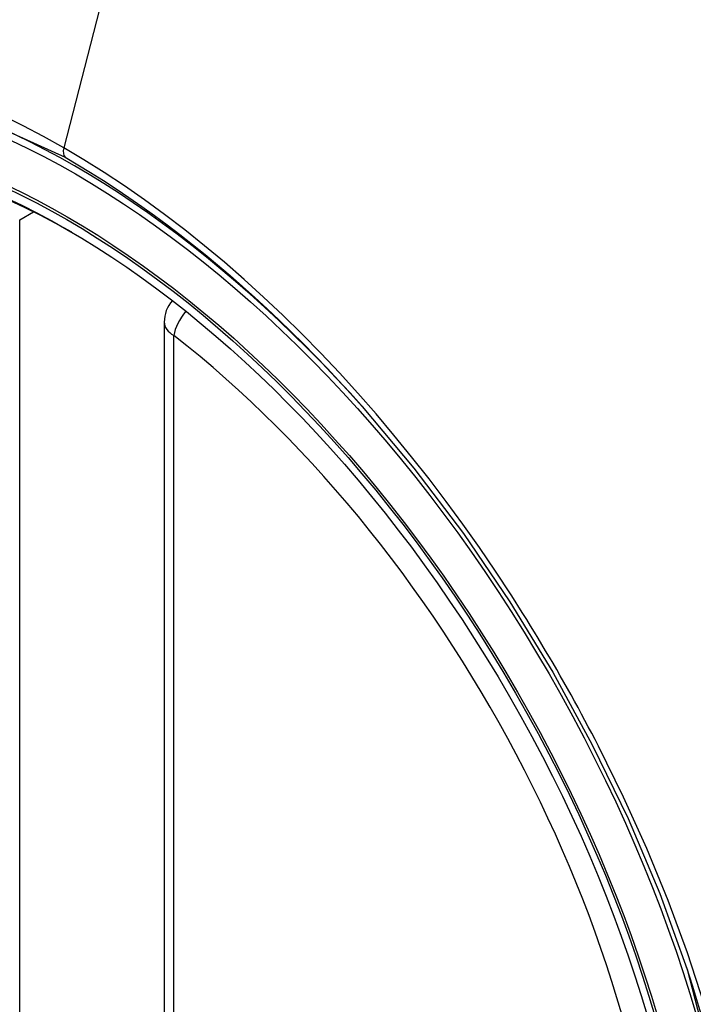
# Model space of a CAD drawing. Header units: inches. Extents: x 275.1 to 323.9, y 105.7 to 152.7.
# Tile 9 of 44: x 296.03 to 296.273, y 134.483 to 134.839. Entities that reach past the tile are written whole.
import ezdxf

# ---------------------------------------------------------------- set-up
doc = ezdxf.new("R2010")
doc.units = ezdxf.units.IN
doc.header["$MEASUREMENT"] = 0
doc.layers.add('Visible Edges(ANSI)', color=7, linetype='Continuous', lineweight=25)
doc.layers.add('Visible Tangent Edges(ANSI)', color=7, linetype='Continuous', lineweight=25)

msp = doc.modelspace()

# ---------------------------------------------------------------- linework, layer by layer
at = {"layer": 'Visible Edges(ANSI)'}
msp.add_line((296.081735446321, 134.7293867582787), (296.081735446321, 134.2447135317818), dxfattribs=at)
at = {"layer": 'Visible Edges(ANSI)', "flags": 128}
msp.add_lwpolyline([(296.1532537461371, 134.6989301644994), (296.1719655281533, 134.6766536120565), (296.1898141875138, 134.6530393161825), (296.2065985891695, 134.6283484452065), (296.2221470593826, 134.602858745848), (296.2364082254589, 134.5766827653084), (296.2493009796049, 134.5499767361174), (296.2607548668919, 134.5228757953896), (296.2707030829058, 134.4955019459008)], dxfattribs=at)
at = {"layer": 'Visible Edges(ANSI)'}
msp.add_arc((296.0935464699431, 134.7293867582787), 0.0118110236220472, 138.7604623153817, 180, dxfattribs=at)
for centre, major_axis, ratio, start_param, end_param in [((296.1547919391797, 134.0016525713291), (-0.649606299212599, 1.125151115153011), 0.5773502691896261, 5.161526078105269, 5.834048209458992), ((296.0500482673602, 134.5037256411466), (0.1574803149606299, -0.27276390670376), 0.577350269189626, 2.363976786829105, 7.060801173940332)]:
    msp.add_ellipse(centre, major_axis=major_axis, ratio=ratio, start_param=start_param, end_param=end_param, dxfattribs=at)
msp.add_ellipse((296.0465684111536, 134.501716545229), major_axis=(-0.1599409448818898, 0.2770258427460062), ratio=0.5773502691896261, dxfattribs=at)
at = {"layer": 'Visible Tangent Edges(ANSI)'}
for p, q in [((296.0933393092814, 134.9780737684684), (296.0454417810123, 134.7923992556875)), ((296.0295171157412, 134.7663541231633), (296.034507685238, 134.7692354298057)), ((296.0295171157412, 134.2816808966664), (296.0295171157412, 134.7663541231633)), ((296.0851948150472, 134.2398917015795), (296.0851948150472, 134.7245649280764))]:
    msp.add_line(p, q, dxfattribs=at)
at = {"layer": 'Visible Tangent Edges(ANSI)', "flags": 128}
for points in [[(295.837170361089, 134.4645097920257), (295.8130365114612, 134.5335815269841), (295.7995905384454, 134.6011704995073), (295.7974421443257, 134.6642414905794), (295.8066952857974, 134.7196672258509), (295.8269822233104, 134.7651234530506), (295.8572456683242, 134.7983296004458), (295.8961897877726, 134.8177941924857), (295.9421567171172, 134.8227730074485), (295.9928217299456, 134.8129991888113), (296.0459424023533, 134.7889499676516)], [(296.0454417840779, 134.7923992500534), (296.0381333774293, 134.7964930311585), (296.0308172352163, 134.8003409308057), (296.0235025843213, 134.8039394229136)], [(296.2070640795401, 134.6307832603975), (296.2013978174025, 134.6394060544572), (296.1955914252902, 134.6479229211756), (296.1896528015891, 134.6563234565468), (296.1835897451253, 134.6645971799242), (296.1774101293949, 134.6727337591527), (296.1711217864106, 134.6807227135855), (296.1647326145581, 134.6885536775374), (296.1582504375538, 134.6962162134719), (296.1516825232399, 134.7037008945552), (296.1450290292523, 134.711010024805), (296.1382922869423, 134.7181418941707), (296.1314760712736, 134.7250921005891), (296.1245843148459, 134.7318563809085), (296.1176207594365, 134.7384303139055), (296.1105892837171, 134.7448095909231), (296.1034937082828, 134.7509898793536), (296.0963378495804, 134.7569668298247), (296.089129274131, 134.7627325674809), (296.0818842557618, 134.7682729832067), (296.0746124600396, 134.7735821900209), (296.0673231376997, 134.7786548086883), (296.0600254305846, 134.7834854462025), (296.0527285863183, 134.7880687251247), (296.0454417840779, 134.7923992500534)], [(296.0459424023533, 134.7889499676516), (296.0505435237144, 134.7862440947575), (296.0551503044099, 134.7834361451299), (296.059760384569, 134.7805274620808), (296.0643714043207, 134.777519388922), (296.0689810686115, 134.7744133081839), (296.0735869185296, 134.7712105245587), (296.0781866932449, 134.7679124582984), (296.0827779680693, 134.7645203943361), (296.0873584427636, 134.7610357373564), (296.0919257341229, 134.7574598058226), (296.0964768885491, 134.7537945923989), (296.1010063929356, 134.7500451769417), (296.1055125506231, 134.746213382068), (296.1099943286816, 134.7423002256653), (296.1144507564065, 134.7383068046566), (296.1188808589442, 134.7342341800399), (296.1232836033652, 134.7300834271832), (296.1276580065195, 134.7258555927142), (296.1320031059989, 134.7215517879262), (296.1363178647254, 134.7171730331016), (296.1406012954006, 134.7127204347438), (296.1448524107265, 134.7081950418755), (296.1490702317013, 134.7035979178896), (296.1532537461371, 134.6989301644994)], [(296.2385912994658, 134.5761765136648), (296.2373899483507, 134.5785045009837), (296.2361785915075, 134.5808284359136), (296.2349572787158, 134.583148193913), (296.2337260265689, 134.5854637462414), (296.2324848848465, 134.5877750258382), (296.2312339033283, 134.5900819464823), (296.2299730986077, 134.5923844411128), (296.2287024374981, 134.5946824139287), (296.2274220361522, 134.5969758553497), (296.2261318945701, 134.5992646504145), (296.224832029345, 134.6015487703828), (296.2235225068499, 134.6038281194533), (296.2222033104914, 134.6061026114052), (296.2208745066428, 134.6083722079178), (296.2195360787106, 134.6106368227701), (296.2181881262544, 134.6128963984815), (296.2168306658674, 134.6151508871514), (296.2154636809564, 134.6174001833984), (296.214087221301, 134.6196442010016), (296.2127013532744, 134.6218829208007), (296.2113060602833, 134.624116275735), (296.2099013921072, 134.6263441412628), (296.208487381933, 134.628566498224), (296.2070640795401, 134.6307832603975)], [(296.2769867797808, 134.4825385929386), (296.2707583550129, 134.5014511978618), (296.2637622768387, 134.5203667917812), (296.2560505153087, 134.5391603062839), (296.2476524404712, 134.5577767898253), (296.2385912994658, 134.5761765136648)], [(296.2706946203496, 134.4955229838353), (296.2884253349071, 134.427028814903)]]:
    msp.add_lwpolyline(points, dxfattribs=at)
at = {"layer": 'Visible Tangent Edges(ANSI)'}
for centre, major_axis, ratio, start_param, end_param in [((296.0490544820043, 134.5031518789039), (-0.1731810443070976, 0.2999583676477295), 0.577350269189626, 5.05526990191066, 10.65269335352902), ((296.0487262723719, 134.7929681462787), (-0.0024606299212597, -0.0042619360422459), 0.5773502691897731, 5.161112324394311, 6.141288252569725), ((296.0935464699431, 134.7293867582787), (0.0072436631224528, 0.009328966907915), 0.470841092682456, 1.514964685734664, 2.428163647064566), ((296.0935464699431, 134.7293867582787), (-0.0118110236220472, -1e-16), 0.5773502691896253, 0, 0.7853981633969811), ((296.0490043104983, 134.5031229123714), (0.1505905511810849, -0.2608304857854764), 0.5773502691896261, 5.668550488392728, 8.468616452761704)]:
    msp.add_ellipse(centre, major_axis=major_axis, ratio=ratio, start_param=start_param, end_param=end_param, dxfattribs=at)
for centre, major_axis, ratio in [((296.0496465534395, 134.5034937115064), (0.1711078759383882, -0.2963675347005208), 0.5773502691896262), ((296.0466723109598, 134.5017765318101), (-0.1626954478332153, 0.2817967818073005), 0.5773502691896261), ((296.0465684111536, 134.501716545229), (0.1620986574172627, -0.2807631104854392), 0.5773502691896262)]:
    msp.add_ellipse(centre, major_axis=major_axis, ratio=ratio, dxfattribs=at)

doc.saveas('drawing.dxf')
